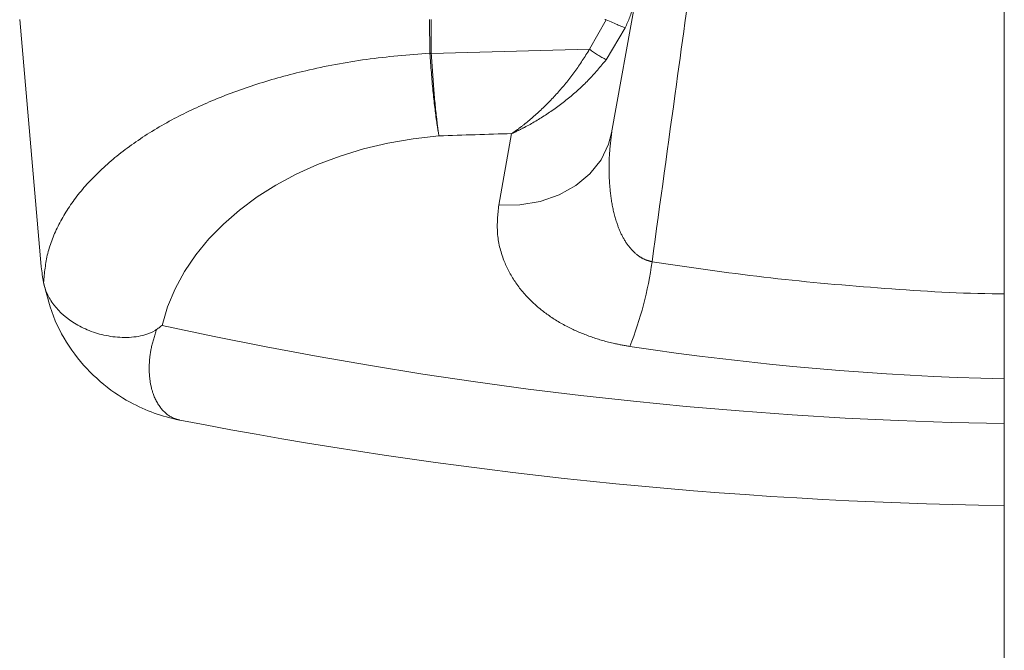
# Model space of a CAD drawing. Header units: millimetres. Extents: x 2 to 601, y 5 to 415.
# Tile 137 of 144: x 539.46 to 546.33, y 274.15 to 278.56. Entities that reach past the tile are written whole.
import ezdxf

# ---------------------------------------------------------------- set-up
doc = ezdxf.new("R2010")
doc.units = ezdxf.units.MM
doc.linetypes.add('PHANTOM', pattern=[12.7, 6.35, -1.27, 1.27, -1.27, 1.27, -1.27])

msp = doc.modelspace()

# ---------------------------------------------------------------- linework, layer by layer
at = {"color": 7, "linetype": 'Continuous', "lineweight": 15}
for p, q in [((546.333, 281.432), (546.333, 259.8818)), ((543.5902, 277.7672), (543.768, 278.7559)), ((539.6082, 276.8332), (539.4573, 278.5582)), ((539.6236, 276.7201), (539.6236, 276.7196))]:
    msp.add_line(p, q, dxfattribs=at)
at = {"color": 7, "linetype": 'PHANTOM', "lineweight": 0}
for p, q in [((542.3216, 278.3237), (542.3202, 278.5582)), ((542.3298, 278.5582), (542.3313, 278.3237)), ((543.437, 278.351), (543.5523, 278.5565)), ((543.686, 278.5005), (543.5527, 278.2775)), ((542.3314, 278.322), (543.437, 278.351)), ((542.3216, 278.3237), (542.3217, 278.3215)), ((542.3313, 278.3237), (542.3314, 278.322)), ((542.8029, 277.2615), (542.8927, 277.7615))]:
    msp.add_line(p, q, dxfattribs=at)
at = {"color": 7, "linetype": 'PHANTOM', "lineweight": 0, "flags": 128}
msp.add_lwpolyline([(542.8029, 277.2615), (542.9497, 277.2635), (543.0915, 277.2877), (543.2234, 277.3332), (543.3409, 277.3986), (543.4398, 277.4814), (543.5169, 277.579), (543.5694, 277.6878), (543.5902, 277.7672)], dxfattribs=at)
at = {"color": 7, "linetype": 'PHANTOM', "lineweight": 0}
for centre, radius, start, end in [((543.9292, 278.9973), 0.8124, 232.71571, 242.3921), ((542.3265, 280.6522), 2.3285, 269.8807, 270.1193), ((542.2007, 280.5466), 2.2284, 273.11266, 273.36134), ((541.2774, 277.2293), 2.6211, 338.63903, 352.03256), ((546.8185, 305.4332), 29.702, 257.62196, 269.06344)]:
    msp.add_arc(centre, radius, start, end, dxfattribs=at)
at = {"color": 7, "linetype": 'Continuous', "lineweight": 15}
msp.add_arc((546.8185, 307.8602), 32.702, 258.99265, 269.14936, dxfattribs=at)
at = {"color": 7, "linetype": 'PHANTOM', "lineweight": 0}
for centre, major_axis, ratio, start_param, end_param in [((542.6273, 276.1472), (2.2082, 0), 0.728015, 1.680645, 2.970079), ((544.2436, 251.3267), (36.3358, 0), 0.728015, 1.607981, 1.621962), ((546.8185, 287.1067), (15.2092, 0), 0.727482, 4.507122, 4.680463)]:
    msp.add_ellipse(centre, major_axis=major_axis, ratio=ratio, start_param=start_param, end_param=end_param, dxfattribs=at)
for points, knots in [([(544.1793, 279.0931), (544.1339, 278.7632), (544.0318, 278.0209), (543.9298, 277.2785), (543.8732, 276.866)], [0, 0, 0, 0, 0.444381, 1, 1, 1, 1]), ([(543.7653, 278.7564), (543.7592, 278.7215), (543.7437, 278.633), (543.7077, 278.5505), (543.686, 278.5005)], [0, 0, 0, 0, 0.39495, 1, 1, 1, 1]), ([(542.8927, 277.7615), (542.8931, 277.7617), (542.895, 277.763), (542.902, 277.7678), (542.927, 277.7853), (542.9932, 277.8343), (543.0967, 277.9227), (543.2195, 278.0494), (543.336, 278.1913), (543.4034, 278.2978), (543.437, 278.351)], [0, 0, 0, 0, 0.002023, 0.00985, 0.035875, 0.131287, 0.351765, 0.572135, 0.786232, 1, 1, 1, 1]), ([(539.6236, 276.7196), (539.6301, 276.7878), (539.6431, 276.9244), (539.7238, 277.127), (539.8488, 277.325), (540.0238, 277.5153), (540.2454, 277.695), (540.5042, 277.8553), (540.7948, 277.9937), (541.1086, 278.1098), (541.4686, 278.2094), (541.8741, 278.2872), (542.1725, 278.3115), (542.3216, 278.3237)], [0, 0, 0, 0, 0.092259, 0.184808, 0.277047, 0.369622, 0.462526, 0.555028, 0.638988, 0.723272, 0.807152, 0.90359, 1, 1, 1, 1]), ([(542.3217, 278.3215), (542.3284, 278.2328), (542.3419, 278.0555), (542.3647, 277.8685), (542.3794, 277.7766), (542.3847, 277.7481), (542.3852, 277.7451)], [0, 0, 0, 0, 0.393769, 0.7874981, 0.9778587, 1, 1, 1, 1]), ([(542.3314, 278.322), (542.3371, 278.2333), (542.3487, 278.0559), (542.3682, 277.8666), (542.3806, 277.775), (542.385, 277.7466), (542.3852, 277.7451)], [0, 0, 0, 0, 0.393784, 0.787524, 0.98875, 1, 1, 1, 1]), ([(543.5527, 278.2775), (543.512, 278.2288), (543.4306, 278.1314), (543.289, 278.0047), (543.139, 277.8939), (543.0129, 277.8196), (542.9328, 277.7799), (542.9035, 277.7663), (542.8954, 277.7627), (542.8932, 277.7617), (542.8927, 277.7615)], [0, 0, 0, 0, 0.213703, 0.427738, 0.650545, 0.873467, 0.965698, 0.990602, 0.997975, 1, 1, 1, 1]), ([(543.5921, 277.7703), (543.5854, 277.7161), (543.5708, 277.5962), (543.5728, 277.4285), (543.5906, 277.2694), (543.6214, 277.1461), (543.664, 277.0426), (543.7146, 276.9631), (543.7731, 276.9077), (543.8279, 276.8775), (543.8594, 276.8695), (543.8732, 276.866)], [0, 0, 0, 0, 0.161365, 0.356285, 0.497576, 0.638667, 0.734137, 0.82927, 0.913453, 0.962014, 1, 1, 1, 1]), ([(543.7184, 276.2746), (543.6823, 276.2808), (543.5891, 276.2969), (543.4478, 276.3381), (543.2928, 276.4024), (543.1515, 276.486), (543.0184, 276.5952), (542.9098, 276.7256), (542.8267, 276.8868), (542.7828, 277.0673), (542.7962, 277.1968), (542.8029, 277.2615)], [0, 0, 0, 0, 0.05424, 0.140219, 0.226246, 0.327234, 0.428322, 0.555079, 0.681973, 0.84093, 1, 1, 1, 1]), ([(543.8732, 276.866), (544.1326, 276.8277), (544.6527, 276.751), (545.447, 276.6805), (546.0089, 276.6439), (546.3047, 276.6418), (546.333, 276.6416)], [0, 0, 0, 0, 0.321196, 0.643906, 0.9659, 1, 1, 1, 1]), ([(540.4137, 276.3928), (540.3997, 276.3496), (540.3716, 276.2627), (540.3591, 276.1426), (540.3644, 276.0319), (540.393, 275.9195), (540.4497, 275.8237), (540.5151, 275.7773), (540.558, 275.7635), (540.57, 275.7608), (540.5733, 275.7601), (540.5743, 275.7599), (540.5745, 275.7599)], [0, 0, 0, 0, 0.114823, 0.2314478, 0.3671228, 0.5042307, 0.7111628, 0.9212791, 0.978554, 0.9940958, 0.9982988, 1, 1, 1, 1])]:
    msp.add_open_spline(points, degree=3, knots=knots, dxfattribs=at)
at = {"color": 7, "linetype": 'Continuous', "lineweight": 15}
for points, knots in [([(543.5523, 278.5565), (543.55, 278.5573), (543.5472, 278.5582), (543.5443, 278.5582), (543.5437, 278.5582)], [0, 0, 0, 0, 0.805395, 1, 1, 1, 1]), ([(543.5523, 278.5565), (543.5677, 278.5497), (543.5985, 278.5362), (543.6393, 278.5188), (543.6706, 278.5059), (543.6827, 278.5015), (543.6858, 278.5005), (543.686, 278.5005)], [0, 0, 0, 0, 0.24483, 0.489643, 0.734786, 0.98822, 1, 1, 1, 1]), ([(539.6082, 276.8332), (539.6083, 276.8326), (539.6116, 276.7947), (539.6176, 276.7571), (539.6236, 276.7201)], [0, 0, 0, 0, 0.01627, 1, 1, 1, 1]), ([(540.5745, 275.7599), (540.5738, 275.76), (540.5133, 275.7718), (540.3949, 275.8047), (540.2059, 275.8894), (540.0135, 276.0224), (539.8346, 276.2146), (539.6942, 276.4471), (539.6471, 276.6291), (539.6236, 276.7201)], [0, 0, 0, 0, 0.001714, 0.133877, 0.266034, 0.44918, 0.632247, 0.816215, 1, 1, 1, 1]), ([(539.6236, 276.7196), (539.6304, 276.6944), (539.644, 276.6438), (539.7082, 276.5384), (539.8147, 276.4434), (539.9555, 276.3765), (540.0756, 276.3435), (540.2053, 276.3326), (540.3193, 276.3474), (540.388, 276.3743), (540.4106, 276.3905), (540.4137, 276.3928)], [0, 0, 0, 0, 0.112445, 0.224935, 0.448781, 0.563993, 0.679204, 0.795925, 0.912228, 0.988031, 1, 1, 1, 1]), ([(540.4137, 276.3928), (540.4211, 276.3984), (540.4329, 276.4074), (540.4456, 276.4171), (540.4508, 276.4211), (540.4515, 276.4216)], [0, 0, 0, 0, 0.59063, 0.943631, 1, 1, 1, 1])]:
    msp.add_open_spline(points, degree=3, knots=knots, dxfattribs=at)

doc.saveas('drawing.dxf')
